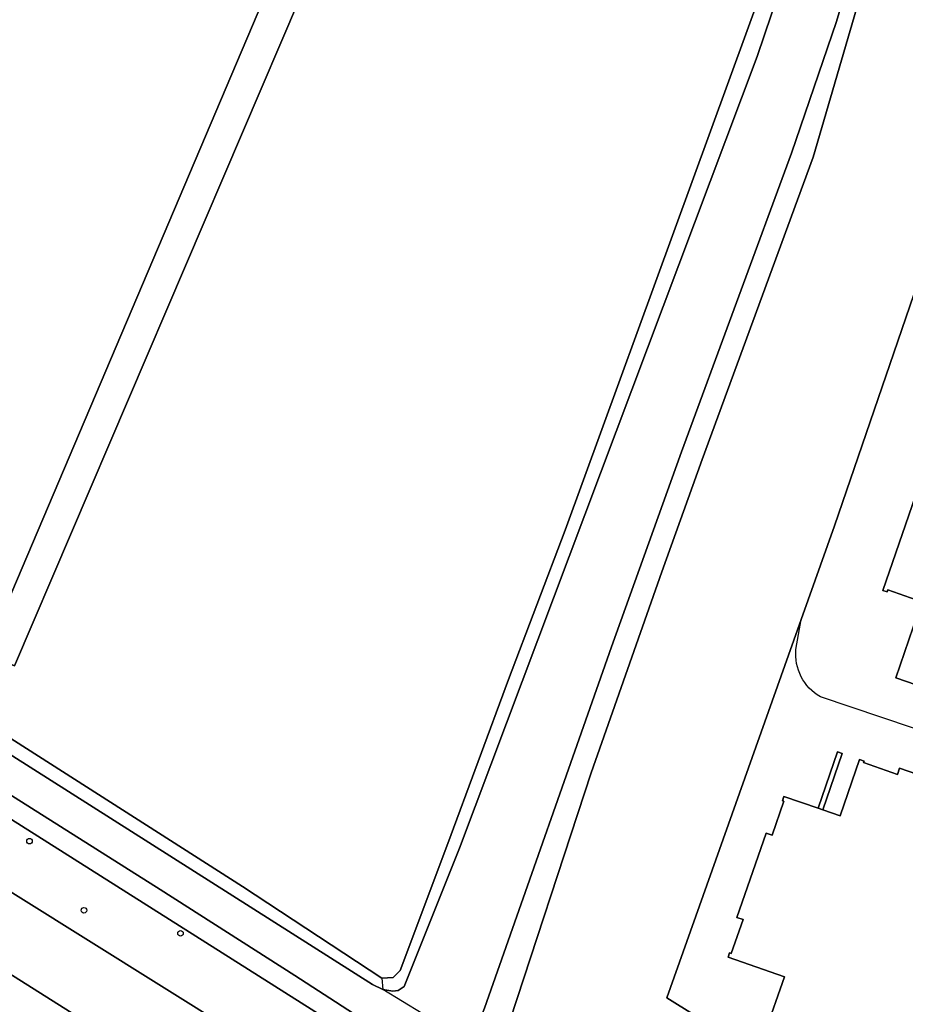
# Model space of a CAD drawing. Header units: metres. Extents: x 108000 to 109000, y 423000 to 423600.
# Tile 62 of 88: x 108819 to 108898, y 423056 to 423144. Entities that reach past the tile are written whole.
import ezdxf

# ---------------------------------------------------------------- set-up
doc = ezdxf.new("R2010")
doc.units = ezdxf.units.M
doc.header["$MEASUREMENT"] = 0
for name, color, linetype in [('bouwland', 10, 'Continuous'), ('Erf', 10, 'Continuous'), ('groenvoorziening', 10, 'Continuous'), ('Muur', 10, 'Continuous'), ('oever_ slootkant', 10, 'Continuous'), ('onverhard', 10, 'Continuous'), ('open verharding', 10, 'Continuous'), ('pand', 10, 'Continuous'), ('rijbaan lokale weg', 10, 'Continuous'), ('vegetatieobject', 10, 'Continuous'), ('waterloop_ sloot', 10, 'Continuous')]:
    doc.layers.add(name, color=color, linetype=linetype)

# ---------------------------------------------------------------- blocks, each defined once
blk = doc.blocks.new('308_ACAD_1_FMEBLOCK8')
at = {"layer": 'onverhard', "color": 255}
blk.add_lwpolyline([(55.712, -28.859), (17.769, -22.771), (8.965, -27.325), (4.989, -50.66), (35.208, -55.602), (53.424, -58.638), (48.199, -74.224, -0.418631), (44.951, -75.848), (-11.126, -65.028), (-23.341, -60.792), (-29.554, -58.744, 0.382566), (-34.814, -62.31), (-52.747, -114.627), (-55.712, -122.973)], format="xyb", dxfattribs=at)

msp = doc.modelspace()

# ---------------------------------------------------------------- linework, layer by layer
at = {"layer": 'bouwland', "color": 92, "true_color": 0x00e100}
for points in [[(108859.23, 423181.125), (108818.74, 423086.37), (108816.145, 423087.395), (108857.989, 423185.932)], [(108795.786, 423144.203), (108786.231, 423123.017), (108778.26, 423105.778), (108815.53, 423081.765), (108838.986, 423066.76), (108851.364, 423058.617), (108852.367, 423058.696), (108852.974, 423059.303), (108857.215, 423070.583), (108862.59, 423085.151), (108867.637, 423098.42), (108890.168, 423160.385)]]:
    msp.add_lwpolyline(points, dxfattribs=at)
at = {"layer": 'Erf', "color": 52, "true_color": 0xd2d200}
msp.add_lwpolyline([(108897.763, 423159.341), (108889.649, 423131.541), (108879.78, 423104.694), (108876.203, 423094.722), (108869.944, 423076.867), (108862.151, 423053.13), (108862.918, 423052.585), (108863.178, 423051.384), (108863.44, 423051.371), (108862.724, 423050.234), (108865.606, 423048.507), (108866.248, 423049.563), (108866.473, 423049.438), (108876.532, 423043.085), (108909.587, 423022.453)], dxfattribs=at)
msp.add_lwpolyline([(108899.519, 423042.615), (108876.643, 423056.877), (108888.576, 423090.47), (108891.541, 423098.816), (108909.474, 423151.133, -0.382566)], format="xyb", dxfattribs=at)
at = {"layer": 'groenvoorziening', "color": 3}
for points in [[(108908.06, 423000), (108903.546, 423002.839), (108886.308, 423015.634), (108873.495, 423024.193), (108867.456, 423028.225), (108848.959, 423039.748), (108839.924, 423045.376), (108814.838, 423061.195), (108793.321, 423074.392), (108771.668, 423088.039), (108758.502, 423096.403), (108748.33, 423102.865), (108740.854, 423107.473), (108735.606, 423110.82), (108709.801, 423127.277), (108708.513, 423128.099), (108707.37, 423128.828), (108698.122, 423134.503), (108696.307, 423135.773), (108696.163, 423135.874), (108687.974, 423141.594), (108673.304, 423150.299)], [(108860.326, 423046.427), (108860.09, 423046.539), (108854.136, 423050.181), (108853.559, 423050.534), (108814.674, 423075.114), (108798, 423085.573), (108782.512, 423095.403), (108773.829, 423101.004), (108768.485, 423104.452), (108768.423, 423104.492), (108768.135, 423104.592)], [(108767.141, 423102.691), (108766.716, 423101.77), (108766.261, 423100.133), (108766.296, 423099.232), (108766.77, 423098.556), (108767.081, 423098.267), (108773.659, 423094.099), (108793.815, 423081.669), (108850.751, 423046.036), (108855.032, 423043.425)]]:
    msp.add_lwpolyline(points, dxfattribs=at)
at = {"layer": 'Muur', "color": 12, "true_color": 0xd20000}
for points in [[(108890.497, 423073.587), (108892.224, 423078.577), (108891.818, 423078.717), (108890.091, 423073.728)], [(108890.091, 423073.728), (108890.497, 423073.587), (108892.224, 423078.577), (108891.818, 423078.717), (108890.091, 423073.728)]]:
    msp.add_lwpolyline(points, dxfattribs=at)
at = {"layer": 'oever_ slootkant', "color": 92, "true_color": 0x00c300}
msp.add_line((108851.364, 423058.617), (108851.435, 423057.622), dxfattribs=at)
for points in [[(108891.923, 423165.395), (108890.168, 423160.385), (108867.637, 423098.42), (108862.59, 423085.151), (108857.215, 423070.583), (108852.974, 423059.303), (108852.367, 423058.696), (108851.364, 423058.617)], [(108851.435, 423057.622), (108852.318, 423057.476), (108852.818, 423057.537), (108853.344, 423057.886), (108858.243, 423070.183), (108884.668, 423140.47), (108892.992, 423165.076)], [(108896.817, 423160.858), (108894.815, 423154.063), (108891.726, 423143.579), (108887.724, 423131.898), (108877.968, 423105.36), (108871.748, 423088.055), (108860.477, 423055.98), (108859.785, 423054.231), (108859.808, 423053.468), (108859.994, 423052.83), (108860.38, 423052.191)], [(108862.151, 423053.13), (108869.944, 423076.867), (108876.203, 423094.722), (108879.78, 423104.694), (108889.649, 423131.541), (108897.763, 423159.341)], [(108851.364, 423058.617), (108838.986, 423066.76), (108815.53, 423081.765), (108778.26, 423105.778)], [(108776.771, 423105.251), (108814.853, 423080.715), (108850.52, 423058.08), (108851.435, 423057.622)], [(108854.598, 423051.02), (108853.803, 423051.532), (108851.446, 423053.802), (108843.634, 423058.861), (108831.665, 423066.506), (108817.076, 423075.721), (108792.639, 423090.963), (108780.833, 423098.408), (108774.942, 423102.187), (108774.621, 423102.369)], [(108773.829, 423101.004), (108782.512, 423095.403), (108798, 423085.573), (108814.674, 423075.114), (108853.559, 423050.534), (108854.136, 423050.181)]]:
    msp.add_lwpolyline(points, dxfattribs=at)
at = {"layer": 'onverhard', "color": 255}
for points in [[(108910.047, 423080.803), (108896.974, 423085.317), (108899.305, 423092.065), (108896.28, 423093.11), (108896.221, 423092.94), (108895.843, 423093.07), (108899.304, 423103.09)], [(108888.576, 423090.47), (108876.643, 423056.877), (108899.519, 423042.615), (108935.018, 423019.571), (108935.417, 423020.345), (108934.243, 423021.119), (108936.984, 423028.896), (108938.221, 423019.637)], [(108885.365, 423053.776), (108887.089, 423058.756), (108882.099, 423060.483), (108882.233, 423060.871), (108882.375, 423060.822), (108883.419, 423063.836), (108882.871, 423064.026), (108885.464, 423071.52), (108886.012, 423071.33), (108887.056, 423074.345), (108886.923, 423074.39), (108887.058, 423074.778), (108890.091, 423073.728), (108891.818, 423078.717), (108892.224, 423078.577), (108890.497, 423073.587), (108892.047, 423073.051), (108893.774, 423078.04), (108894.162, 423077.906), (108894.116, 423077.774), (108897.13, 423076.731), (108897.318, 423077.272), (108904.828, 423074.666)]]:
    msp.add_lwpolyline(points, dxfattribs=at)
msp.add_lwpolyline([(108931.995, 423049.799), (108930.104, 423050.453), (108924.213, 423032.223), (108908.856, 423037.377), (108913.94, 423052.557), (108919.129, 423050.792), (108928.414, 423077.762), (108924.707, 423078.857), (108923.048, 423078.363), (108918.988, 423066.289), (108909.386, 423069.572), (108911.998, 423076.315), (108890.288, 423083.623, -0.294359), (108888.117, 423087.824), (108888.576, 423090.47)], format="xyb", dxfattribs=at)
at = {"layer": 'open verharding', "color": 255}
msp.add_lwpolyline([(108857.989, 423185.932), (108816.145, 423087.395), (108818.74, 423086.37), (108859.23, 423181.125), (108889.391, 423251.197), (108889.595, 423251.544), (108889.846, 423251.859), (108890.139, 423252.135), (108890.469, 423252.367), (108890.829, 423252.549), (108891.21, 423252.678), (108891.606, 423252.751), (108892.009, 423252.768), (108892.41, 423252.726), (108892.864, 423252.607), (108895.353, 423250.996), (108909.265, 423241.656), (108910.771, 423243.897), (108904.131, 423248.359), (108888.85, 423258.628), (108876.57, 423229.75), (108866.371, 423205.977)], dxfattribs=at)
at = {"layer": 'pand', "color": 1}
for points in [[(108899.304, 423103.09), (108895.843, 423093.07), (108896.221, 423092.94), (108896.28, 423093.11), (108899.305, 423092.065), (108896.974, 423085.317), (108910.047, 423080.803)], [(108904.828, 423074.666), (108897.318, 423077.272), (108897.13, 423076.731), (108894.116, 423077.774), (108894.162, 423077.906), (108893.774, 423078.04), (108892.047, 423073.051), (108890.497, 423073.587), (108890.091, 423073.728)], [(108890.091, 423073.728), (108887.058, 423074.778), (108886.923, 423074.39), (108887.056, 423074.345), (108886.012, 423071.33), (108885.464, 423071.52), (108882.871, 423064.026), (108883.419, 423063.836), (108882.375, 423060.822), (108882.233, 423060.871), (108882.099, 423060.483), (108887.089, 423058.756), (108885.365, 423053.776), (108885.753, 423053.642), (108885.798, 423053.774), (108888.813, 423052.731), (108888.623, 423052.183), (108896.127, 423049.586), (108896.316, 423050.134), (108899.321, 423049.094)]]:
    msp.add_lwpolyline(points, dxfattribs=at)
at = {"layer": 'rijbaan lokale weg', "color": 255}
for points in [[(108696.307, 423135.773), (108698.122, 423134.503), (108707.37, 423128.828), (108708.513, 423128.099), (108709.801, 423127.277), (108735.606, 423110.82), (108740.854, 423107.473), (108748.33, 423102.865), (108758.502, 423096.403), (108771.668, 423088.039), (108793.321, 423074.392), (108814.838, 423061.195), (108839.924, 423045.376), (108848.959, 423039.748), (108867.456, 423028.225), (108873.495, 423024.193), (108886.308, 423015.634), (108903.546, 423002.839), (108908.06, 423000)], [(108916.193, 423004.697), (108884.082, 423024.637), (108874.765, 423030.546), (108874.922, 423030.801), (108863.905, 423037.751), (108855.032, 423043.425), (108850.751, 423046.036), (108793.815, 423081.669)]]:
    msp.add_lwpolyline(points, dxfattribs=at)
at = {"layer": 'vegetatieobject', "color": 3}
for centre in [(108820.076, 423070.799), (108824.911, 423064.659), (108833.481, 423062.613)]:
    msp.add_circle(centre, 0.25, dxfattribs=at)
at = {"layer": 'waterloop_ sloot', "color": 5}
msp.add_line((108856.677, 423054.439), (108851.435, 423057.622), dxfattribs=at)
for points in [[(108892.992, 423165.076), (108884.668, 423140.47), (108858.243, 423070.183), (108853.344, 423057.886), (108852.818, 423057.537), (108852.318, 423057.476), (108851.435, 423057.622)], [(108860.38, 423052.191), (108859.994, 423052.83), (108859.808, 423053.468), (108859.785, 423054.231), (108860.477, 423055.98), (108871.748, 423088.055), (108877.968, 423105.36), (108887.724, 423131.898), (108891.726, 423143.579), (108894.815, 423154.063), (108896.817, 423160.858)], [(108851.435, 423057.622), (108850.52, 423058.08), (108814.853, 423080.715), (108776.771, 423105.251)], [(108774.621, 423102.369), (108774.942, 423102.187), (108780.833, 423098.408), (108792.639, 423090.963), (108817.076, 423075.721), (108831.665, 423066.506), (108843.634, 423058.861), (108851.446, 423053.802), (108853.803, 423051.532), (108854.317, 423052.344), (108854.604, 423052.193), (108854.19, 423051.544), (108854.683, 423051.226)]]:
    msp.add_lwpolyline(points, dxfattribs=at)

# ---------------------------------------------------------------- block references
at = {"layer": 'onverhard', "color": 255}
msp.add_blockref('308_ACAD_1_FMEBLOCK8', (108944.288, 423213.443), dxfattribs=at)

doc.saveas('drawing.dxf')
